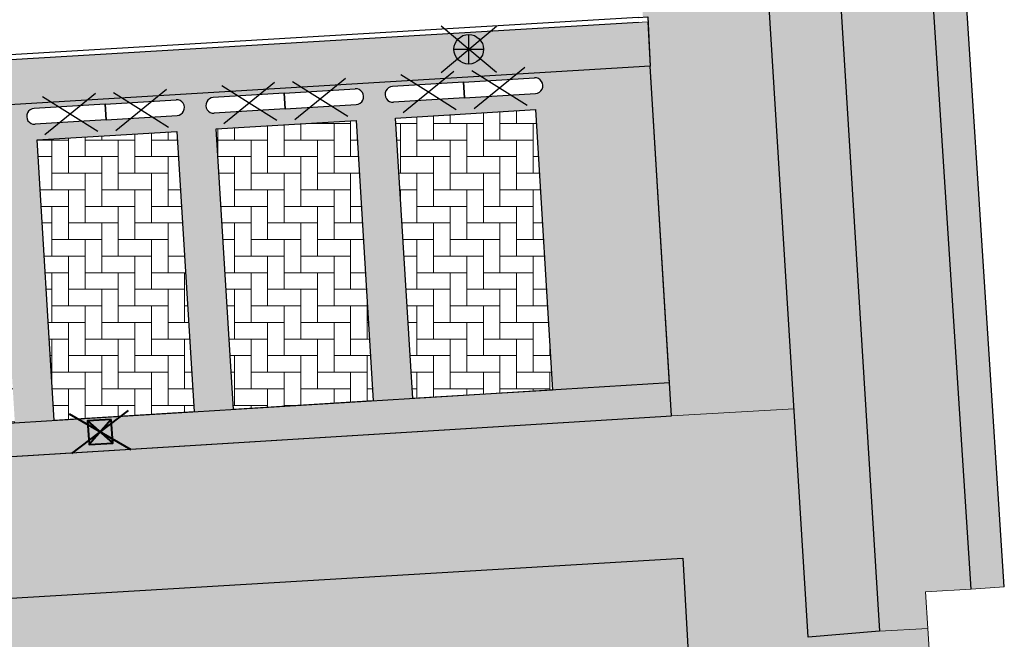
# Model space of a CAD drawing. Header units: metres. Extents: x -1 to 162893, y -2 to 502950.
# Tile 22 of 107: x 162629 to 162641, y 502594 to 502602. Entities that reach past the tile are written whole.
import ezdxf

# ---------------------------------------------------------------- set-up
doc = ezdxf.new("R2010")
doc.units = ezdxf.units.M
for name, color, linetype, lineweight in [('V-BH-RI-GWA_KOLK-S', 30, 'Continuous', 40), ('V-BH-VH-GOOT_BSS_KEIFORMAAT_4STREK-G', 5, 'Continuous', 30), ('V-BH-VH-KANTOPSLUITING_OPSLUITBAND_60X200-G', 150, 'Continuous', 30), ('V-BH-VH-KANTOPSLUITING_VOORKANTBAND-G', 2, 'Continuous', 30), ('V-BH-VH-MATERIAALGRENS-G', 7, 'Continuous', 30), ('V-WE-IE-MEUBILAIR_WEGMEUBILAIR_PAAL-S', 7, 'Continuous', 30), ('V-WE-VH-OPENVERHARDING_BETONSTRAATSTEEN-A', 92, 'Continuous', 18), ('V-WE-VH-OPENVERHARDING_TEGEL-A', 92, 'Continuous', 18), ('V-WE-VH-STOOTBAND-S', 7, 'Continuous', 25), ('V-WE-VH-VERHARDING_STRAATBAKSTEEN-A', 240, 'Continuous', 13), ('V01-WE-VH-OPENVERHARDING_TEGEL-A', 92, 'Continuous', 18)]:
    doc.layers.add(name, color=color, linetype=linetype, lineweight=lineweight)
for name, color, linetype, lineweight, true_color in [('V-WE-VH-VERHARDING_BETONSTRAATSTEEN_KF_ELLEBOOG_GRIJS-A', 254, 'Continuous', 13, 0xbebebe), ('V-WE-VH-VERHARDING_BSS_DUBBELKLINKER_KF_ROOD_HALFSTEENSVERBAND-A', 13, 'Continuous', 13, 0xbd7e7e), ('V-WE-VH-VERHARDING_TEGEL_300x300x60_GRIJS-A', 15, 'Continuous', 13, 0x815656)]:
    doc.layers.add(name, color=color, linetype=linetype, lineweight=lineweight, true_color=true_color)
doc.layers.add('X-XX-AL-HULPLIJN-G', color=7, linetype='Continuous', lineweight=18, plot=False)
doc.layers.add('X01-XX-AL-HULPLIJN 01-G', color=1, linetype='Continuous', lineweight=18, true_color=0xff0000, plot=False)
pattern_1 = [(0, (0, 0), (0.3, 0.15), [0.3, -0.3]), (90, (0, 0), (-0.3, 1.83697019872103e-17), [])]
pattern_2 = [(183.5954109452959, (0, 0), (0.006271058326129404, -0.09980317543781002), []), (273.5954109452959, (-0.3992127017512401, -0.02508423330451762), (0.3992127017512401, 0.02508423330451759), [0.1, -0.1]), (273.5954109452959, (-0.1933352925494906, -0.1123452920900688), (0.3992127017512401, 0.02508423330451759), [0.1, -0.1]), (183.5954109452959, (-0.1964708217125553, -0.06244370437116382), (0.01254211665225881, -0.19960635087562), [0, -0.2, 0, 0, 0]), (183.5954109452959, (-0.1901997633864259, -0.1622468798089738), (0.01254211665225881, -0.19960635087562), [0, -0.2, 0, 0, 0])]
pattern_3 = [(90, (0, 0), (-0.105, 0.105), [0.105, -0.105]), (180, (0, 0), (-1.285879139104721e-17, -0.105), [])]

# ---------------------------------------------------------------- blocks, each defined once
blk = doc.blocks.new('V-SRI-KOLK_STRAAT_300X300-SO44')
at = {"layer": 'V-BH-RI-GWA_KOLK-S', "ltscale": 0.02}
for p, q in [((0.3995430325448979, -0.375486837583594), (-0.3805729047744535, 0.0760872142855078)), ((-0.3489560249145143, -0.4229121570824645), (0.3679261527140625, 0.1235125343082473))]:
    blk.add_line(p, q, dxfattribs=at)
at = {"layer": 'V-BH-RI-GWA_KOLK-S', "ltscale": 0.2}
for p, q in [((0.1496998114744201, 0.009485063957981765), (-0.1307296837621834, -0.3088846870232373)), ((-0.1496998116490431, -0.009485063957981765), (0.168669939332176, -0.2899145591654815))]:
    blk.add_line(p, q, dxfattribs=at)
at = {"layer": 'V-BH-RI-GWA_KOLK-S', "ltscale": 0.2, "flags": 128}
blk.add_lwpolyline([(0.1496998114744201, 0.009485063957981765), (-0.1496998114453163, -0.009485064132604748), (-0.1307296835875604, -0.3088846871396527), (0.168669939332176, -0.2899145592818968), (0.1496998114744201, 0.009485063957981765)], dxfattribs=at)
blk = doc.blocks.new('V-SVH-STOOTBAND_VLAK_ROND_1000X20020')
at = {"layer": 'V-WE-VH-STOOTBAND-S', "ltscale": 0.09999999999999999, "flags": 128}
for points in [[(-0.1289643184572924, 0.234162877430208), (-0.4491578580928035, -0.0275176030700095), (-0.7973251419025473, 0.1921254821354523)], [(-0.0994151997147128, -0.248154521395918), (-0.4491578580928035, -0.0275176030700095), (-0.76935139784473, -0.2891980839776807)]]:
    blk.add_lwpolyline(points, dxfattribs=at)
at = {"layer": 'V-WE-VH-STOOTBAND-S', "flags": 128}
for points in [[(-0.006115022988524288, 0.09981285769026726), (-0.904430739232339, 0.04477765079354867)], [(-0.006115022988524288, 0.09981285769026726), (0.006115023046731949, -0.09981285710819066)], [(0.006115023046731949, -0.09981285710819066), (-0.8922006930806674, -0.1548480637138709)]]:
    blk.add_lwpolyline(points, dxfattribs=at)
at = {"layer": 'V-WE-VH-STOOTBAND-S'}
blk.add_arc((-0.8983163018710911, -0.05503524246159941), 0.09999999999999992, 93.50550109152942, 273.5061735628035, dxfattribs=at)
blk = doc.blocks.new('V-SVH-STOOTBAND_VLAK_ROND_1000X20021')
at = {"layer": 'V-WE-VH-STOOTBAND-S', "ltscale": 0.09999999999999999, "flags": 128}
for points in [[(0.09941519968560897, 0.2481545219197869), (0.4491578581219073, 0.02751760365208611), (0.7693513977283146, 0.2891980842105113)], [(0.1289643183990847, -0.2341628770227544), (0.4491578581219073, 0.02751760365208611), (0.7973251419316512, -0.1921254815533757)]]:
    blk.add_lwpolyline(points, dxfattribs=at)
at = {"layer": 'V-WE-VH-STOOTBAND-S', "flags": 128}
for points in [[(-0.006115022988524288, 0.09981285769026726), (0.8922006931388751, 0.1548480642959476)], [(0.006115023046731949, -0.09981285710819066), (-0.006115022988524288, 0.09981285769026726)], [(0.006115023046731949, -0.09981285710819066), (0.9044307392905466, -0.04477765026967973)]]:
    blk.add_lwpolyline(points, dxfattribs=at)
at = {"layer": 'V-WE-VH-STOOTBAND-S'}
blk.add_arc((0.898316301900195, 0.05503524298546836), 0.09999999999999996, 273.5055010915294, 93.50617356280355, dxfattribs=at)
blk = doc.blocks.new('V-SVH-STOOTBAND_VLAK_ROND_1000X20022')
at = {"layer": 'V-WE-VH-STOOTBAND-S', "ltscale": 0.09999999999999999, "flags": 128}
for points in [[(-0.1289643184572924, 0.234162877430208), (-0.4491578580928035, -0.02751760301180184), (-0.7973251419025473, 0.19212548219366)], [(-0.0994151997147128, -0.248154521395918), (-0.4491578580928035, -0.02751760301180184), (-0.76935139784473, -0.2891980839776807)]]:
    blk.add_lwpolyline(points, dxfattribs=at)
at = {"layer": 'V-WE-VH-STOOTBAND-S', "flags": 128}
for points in [[(-0.006115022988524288, 0.09981285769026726), (-0.904430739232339, 0.04477765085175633)], [(-0.006115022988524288, 0.09981285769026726), (0.006115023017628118, -0.099812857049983)], [(0.006115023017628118, -0.099812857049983), (-0.8922006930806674, -0.1548480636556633)]]:
    blk.add_lwpolyline(points, dxfattribs=at)
at = {"layer": 'V-WE-VH-STOOTBAND-S'}
blk.add_arc((-0.8983163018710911, -0.05503524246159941), 0.09999999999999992, 93.50550109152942, 273.5061735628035, dxfattribs=at)
blk = doc.blocks.new('V-SVH-STOOTBAND_VLAK_ROND_1000X20023')
at = {"layer": 'V-WE-VH-STOOTBAND-S', "ltscale": 0.09999999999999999, "flags": 128}
for points in [[(0.09941519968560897, 0.2481545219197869), (0.4491578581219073, 0.02751760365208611), (0.7693513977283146, 0.289198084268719)], [(0.1289643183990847, -0.2341628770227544), (0.4491578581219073, 0.02751760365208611), (0.7973251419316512, -0.1921254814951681)]]:
    blk.add_lwpolyline(points, dxfattribs=at)
at = {"layer": 'V-WE-VH-STOOTBAND-S', "flags": 128}
for points in [[(-0.006115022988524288, 0.09981285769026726), (0.8922006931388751, 0.1548480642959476)], [(0.006115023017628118, -0.099812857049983), (-0.006115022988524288, 0.09981285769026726)], [(0.006115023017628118, -0.099812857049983), (0.9044307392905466, -0.04477765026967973)]]:
    blk.add_lwpolyline(points, dxfattribs=at)
at = {"layer": 'V-WE-VH-STOOTBAND-S'}
blk.add_arc((0.898316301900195, 0.05503524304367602), 0.09999999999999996, 273.5055010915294, 93.50617356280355, dxfattribs=at)
blk = doc.blocks.new('V-SVH-STOOTBAND_VLAK_ROND_1000X20064')
at = {"layer": 'V-WE-VH-STOOTBAND-S', "ltscale": 0.09999999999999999, "flags": 128}
for points in [[(-0.1289643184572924, 0.2341628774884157), (-0.4491578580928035, -0.02751760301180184), (-0.7973251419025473, 0.19212548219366)], [(-0.0994151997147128, -0.2481545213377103), (-0.4491578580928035, -0.02751760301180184), (-0.76935139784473, -0.2891980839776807)]]:
    blk.add_lwpolyline(points, dxfattribs=at)
at = {"layer": 'V-WE-VH-STOOTBAND-S', "flags": 128}
for points in [[(-0.006115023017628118, 0.09981285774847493), (-0.904430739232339, 0.04477765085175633)], [(-0.006115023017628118, 0.09981285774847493), (0.006115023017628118, -0.099812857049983)], [(0.006115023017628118, -0.099812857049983), (-0.8922006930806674, -0.1548480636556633)]]:
    blk.add_lwpolyline(points, dxfattribs=at)
at = {"layer": 'V-WE-VH-STOOTBAND-S'}
blk.add_arc((-0.8983163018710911, -0.05503524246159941), 0.09999999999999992, 93.50550109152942, 273.5061735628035, dxfattribs=at)
blk = doc.blocks.new('V-SVH-STOOTBAND_VLAK_ROND_1000X20065')
at = {"layer": 'V-WE-VH-STOOTBAND-S', "ltscale": 0.09999999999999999, "flags": 128}
for points in [[(0.09941519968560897, 0.2481545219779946), (0.4491578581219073, 0.02751760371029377), (0.7693513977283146, 0.289198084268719)], [(0.1289643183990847, -0.2341628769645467), (0.4491578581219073, 0.02751760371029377), (0.7973251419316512, -0.1921254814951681)]]:
    blk.add_lwpolyline(points, dxfattribs=at)
at = {"layer": 'V-WE-VH-STOOTBAND-S', "flags": 128}
for points in [[(-0.006115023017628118, 0.09981285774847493), (0.8922006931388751, 0.1548480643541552)], [(0.006115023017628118, -0.099812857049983), (-0.006115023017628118, 0.09981285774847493)], [(0.006115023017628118, -0.099812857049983), (0.9044307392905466, -0.04477765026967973)]]:
    blk.add_lwpolyline(points, dxfattribs=at)
at = {"layer": 'V-WE-VH-STOOTBAND-S'}
blk.add_arc((0.898316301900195, 0.05503524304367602), 0.09999999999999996, 273.5055010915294, 93.50617356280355, dxfattribs=at)
blk = doc.blocks.new('V-SIE-WEG_PAAL_ALGEMEEN_TYPE_02-SO')
at = {"layer": 'V-WE-IE-MEUBILAIR_WEGMEUBILAIR_PAAL-S', "linetype": 'Continuous'}
h = blk.add_hatch(color=256, dxfattribs=at)
edge = h.paths.add_edge_path()
edge.add_line((0.0118929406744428, -0.187122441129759), (0.01189294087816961, -0.1871224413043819))
edge.add_line((0.01189294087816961, -0.1871224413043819), (0, 0))
edge.add_line((0, 0), (-0.187122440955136, -0.01189294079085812))
edge.add_line((-0.187122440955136, -0.01189294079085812), (-0.1871224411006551, -0.01189294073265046))
edge.add_arc((0, 0), 0.1875000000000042, 183.636656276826, 273.6366562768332)
edge = h.paths.add_edge_path()
edge.add_line((0.1871224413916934, 0.01189294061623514), (0.1871224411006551, 0.0118929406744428))
edge.add_arc((0, 0), 0.1874999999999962, 3.636656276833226, 93.6366562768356)
edge.add_line((-0.01189294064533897, 0.1871224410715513), (-0.01189294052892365, 0.1871224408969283))
edge.add_line((-0.01189294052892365, 0.1871224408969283), (0, 0))
edge.add_line((0, 0), (0.1871224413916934, 0.01189294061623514))
h = blk.add_hatch(color=256, dxfattribs=at)
edge = h.paths.add_edge_path()
edge.add_line((0.1871224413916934, 0.01189294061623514), (0.1871224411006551, 0.0118929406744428))
edge.add_arc((0, 0), 0.1874999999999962, 3.636656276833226, 93.6366562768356)
edge.add_line((-0.01189294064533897, 0.1871224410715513), (-0.01189294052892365, 0.1871224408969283))
edge.add_line((-0.01189294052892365, 0.1871224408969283), (0, 0))
edge.add_line((0, 0), (0.1871224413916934, 0.01189294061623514))
h = blk.add_hatch(color=256, dxfattribs=at)
edge = h.paths.add_edge_path()
edge.add_line((0.0118929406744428, -0.187122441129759), (0.01189294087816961, -0.1871224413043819))
edge.add_line((0.01189294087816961, -0.1871224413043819), (0, 0))
edge.add_line((0, 0), (-0.187122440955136, -0.01189294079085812))
edge.add_line((-0.187122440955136, -0.01189294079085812), (-0.1871224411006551, -0.01189294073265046))
edge.add_arc((0, 0), 0.1875000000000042, 183.636656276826, 273.6366562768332)
at = {"layer": 'V-WE-IE-MEUBILAIR_WEGMEUBILAIR_PAAL-S'}
for p, q in [((0.3680581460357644, -0.2709925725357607), (-0.3680581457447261, 0.2709925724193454)), ((-0.3307882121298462, -0.3154091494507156), (0.3307882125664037, 0.3154091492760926))]:
    blk.add_line(p, q, dxfattribs=at)
at = {"layer": 'V-WE-IE-MEUBILAIR_WEGMEUBILAIR_PAAL-S', "ltscale": 0.5}
for p, q in [((0.01189294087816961, -0.1871224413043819), (-0.01189294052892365, 0.1871224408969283)), ((-0.1871224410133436, -0.01189294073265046), (0.1871224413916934, 0.01189294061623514))]:
    blk.add_line(p, q, dxfattribs=at)
blk.add_circle((0, 0), 0.1875, dxfattribs=at)

msp = doc.modelspace()

# ---------------------------------------------------------------- hatches: boundary and pattern name
at = {"layer": 'V-BH-VH-GOOT_BSS_KEIFORMAAT_4STREK-G'}
h = msp.add_hatch(dxfattribs=at)
h.set_pattern_fill('AVH-BSS_KEIFORMAAT_HALFST', color=256, angle=90, pattern_type=2)
h.set_pattern_definition(pattern_3)
h.paths.add_polyline_path([(162633.3510000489, 502654.1450000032), (162637.488, 502654.4109999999), (162639.283, 502624.645), (162638.148, 502624.575), (162638.3090104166, 502622.0808386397), (162639.307, 502622.145), (162640.041, 502610.758), (162639.044, 502610.694), (162639.3599999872, 502605.8040001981), (162640.357, 502605.868), (162641.092, 502594.482), (162640.6728723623, 502594.4549440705), (162639.9646687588, 502605.4217997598), (162638.9683226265, 502605.3578089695), (162638.597772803, 502611.08630116), (162639.5950451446, 502611.150125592), (162638.9147652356, 502621.6988451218), (162637.9167678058, 502621.6348052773), (162637.7018428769, 502624.9666492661), (162638.8367705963, 502625.0410615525), (162637.0929790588, 502653.9644328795), (162633.7959549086, 502653.7538193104), (162634.6117202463, 502640.6662002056), (162634.5651116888, 502640.6651888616), (162636.9378974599, 502601.7194655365), (162636.5186886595, 502601.6936966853), (162634.1458890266, 502640.6396475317), (162634.1909424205, 502640.6420284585)])
h = msp.add_hatch(dxfattribs=at)
h.set_pattern_fill('AVH-BSS_KEIFORMAAT_HALFST', color=256, angle=90, pattern_type=2)
h.set_pattern_definition(pattern_3)
h.paths.add_polyline_path([(162600.3634806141, 502637.4354760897), (162600.782, 502637.462), (162603.246, 502596.48), (162605.1699999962, 502595.1150000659), (162636.8546157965, 502597.0656803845), (162636.8804244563, 502596.6464741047), (162605.0442784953, 502594.6867814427), (162602.8387004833, 502596.253998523)])
at = {"layer": 'V-WE-VH-OPENVERHARDING_BETONSTRAATSTEEN-A'}
h = msp.add_hatch(dxfattribs=at)
h.set_pattern_fill('AVH-BSS_KEIFORMAAT_HALFST', color=256, scale=2, angle=90, pattern_type=2)
h.set_pattern_definition([(90, (0, 0), (-0.21, 0.21), [0.21, -0.21]), (180, (0, 0), (-2.571758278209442e-17, -0.21), [])])
h.paths.add_polyline_path([(162606.1745789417, 502598.7514463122), (162607.9433702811, 502598.8598111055), (162608.1609857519, 502595.3077685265), (162606.3921944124, 502595.1994037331)], flags=16)
h.paths.add_polyline_path([(162608.4424345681, 502598.8903862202), (162610.2112259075, 502598.9987510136), (162610.4288413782, 502595.4467084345), (162608.6600500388, 502595.3383436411)], flags=16)
h.paths.add_polyline_path([(162610.7102901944, 502599.0293261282), (162612.4790815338, 502599.1376909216), (162612.6966970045, 502595.5856483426), (162610.9279056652, 502595.4772835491)], flags=16)
edge = h.paths.add_edge_path(flags=16)
edge.add_line((162612.9397650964, 502599.5666646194), (162613.8380813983, 502599.6216998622))
edge.add_line((162613.8380813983, 502599.6216998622), (162614.7363977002, 502599.6767351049))
edge.add_arc((162614.7425127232, 502599.5769222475), 0.1000000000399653, -86.49416268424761, 93.50583731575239, ccw=False)
edge.add_line((162614.7486277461, 502599.4771093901), (162613.8503114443, 502599.4220741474))
edge.add_line((162613.8503114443, 502599.4220741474), (162612.9519951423, 502599.3670389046))
edge.add_arc((162612.9458801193, 502599.466851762), 0.100000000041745, 93.50583731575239, 273.5058373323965, ccw=False)
h.paths.add_polyline_path([(162612.9781458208, 502599.1682660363), (162614.7469371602, 502599.2766308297), (162614.9645526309, 502595.7245882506), (162613.1957612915, 502595.6162234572)], flags=16)
h.paths.add_polyline_path([(162615.2460014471, 502599.3072059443), (162617.0147927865, 502599.4155707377), (162617.2324082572, 502595.8635281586), (162615.4636169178, 502595.7551633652)], flags=16)
edge = h.paths.add_edge_path(flags=16)
edge.add_line((162617.475476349, 502599.8445444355), (162618.3737926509, 502599.8995796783))
edge.add_line((162618.3737926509, 502599.8995796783), (162619.2721089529, 502599.954614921))
edge.add_arc((162619.2782239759, 502599.8548020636), 0.100000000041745, -86.49416268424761, 93.50583733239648, ccw=False)
edge.add_line((162619.2843389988, 502599.7549892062), (162618.3860226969, 502599.6999539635))
edge.add_line((162618.3860226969, 502599.6999539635), (162617.487706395, 502599.6449187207))
edge.add_arc((162617.481591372, 502599.7447315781), 0.100000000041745, 93.50583731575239, 273.5058373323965, ccw=False)
h.paths.add_polyline_path([(162617.5138570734, 502599.4461458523), (162619.2826484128, 502599.5545106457), (162619.5002638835, 502596.0024680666), (162617.7314725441, 502595.8941032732)], flags=16)
edge = h.paths.add_edge_path(flags=16)
edge.add_line((162619.7433319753, 502599.9834843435), (162620.6416482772, 502600.0385195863))
edge.add_line((162620.6416482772, 502600.0385195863), (162621.5399645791, 502600.093554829))
edge.add_arc((162621.5460796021, 502599.9937419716), 0.1000000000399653, -86.49416268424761, 93.50583731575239, ccw=False)
edge.add_line((162621.5521946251, 502599.8939291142), (162620.6538783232, 502599.8388938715))
edge.add_line((162620.6538783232, 502599.8388938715), (162619.7555620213, 502599.7838586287))
edge.add_arc((162619.7494469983, 502599.8836714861), 0.100000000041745, 93.50583731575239, 273.5058373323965, ccw=False)
h.paths.add_polyline_path([(162619.7817126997, 502599.5850857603), (162621.5505040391, 502599.6934505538), (162621.7681195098, 502596.1414079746), (162619.9993281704, 502596.0330431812)], flags=16)
edge = h.paths.add_edge_path(flags=16)
edge.add_line((162622.0111876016, 502600.1224242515), (162622.9095039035, 502600.1774594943))
edge.add_line((162622.9095039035, 502600.1774594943), (162623.8078202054, 502600.232494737))
edge.add_arc((162623.8139352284, 502600.1326818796), 0.1000000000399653, -86.49416266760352, 93.50583731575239, ccw=False)
edge.add_line((162623.8200502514, 502600.0328690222), (162622.9217339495, 502599.9778337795))
edge.add_line((162622.9217339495, 502599.9778337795), (162622.0234176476, 502599.9227985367))
edge.add_arc((162622.0173026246, 502600.0226113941), 0.100000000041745, 93.50583731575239, 273.5058373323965, ccw=False)
h.paths.add_polyline_path([(162622.049568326, 502599.7240256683), (162623.8183596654, 502599.8323904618), (162624.0359751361, 502596.2803478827), (162622.2671837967, 502596.1719830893)], flags=16)
h.paths.add_polyline_path([(162624.3174239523, 502599.8629655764), (162626.0862152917, 502599.9713303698), (162626.3038307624, 502596.4192877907), (162624.535039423, 502596.3109229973)], flags=16)
h.paths.add_polyline_path([(162626.5852795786, 502600.0019054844), (162628.354070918, 502600.1102702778), (162628.5716863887, 502596.5582276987), (162626.8028950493, 502596.4498629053)], flags=16)
edge = h.paths.add_edge_path(flags=16)
edge.add_line((162628.8147544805, 502600.5392439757), (162629.7130707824, 502600.5942792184))
edge.add_line((162629.7130707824, 502600.5942792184), (162630.6113870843, 502600.6493144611))
edge.add_arc((162630.6175021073, 502600.5495016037), 0.1000000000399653, -86.49416266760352, 93.50583731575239, ccw=False)
edge.add_line((162630.6236171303, 502600.4496887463), (162629.7253008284, 502600.3946535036))
edge.add_line((162629.7253008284, 502600.3946535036), (162628.8269845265, 502600.3396182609))
edge.add_arc((162628.8208695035, 502600.4394311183), 0.100000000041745, 93.50583731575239, 273.5058373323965, ccw=False)
h.paths.add_polyline_path([(162628.8531352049, 502600.1408453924), (162630.6219265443, 502600.2492101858), (162630.839542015, 502596.6971676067), (162629.0707506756, 502596.5888028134)], flags=16)
edge = h.paths.add_edge_path(flags=16)
edge.add_line((162631.0826101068, 502600.6781838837), (162631.9809264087, 502600.7332191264))
edge.add_line((162631.9809264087, 502600.7332191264), (162632.8792427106, 502600.7882543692))
edge.add_arc((162632.8853577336, 502600.6884415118), 0.1000000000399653, -86.49416266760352, 93.50583731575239, ccw=False)
edge.add_line((162632.8914727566, 502600.5886286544), (162631.9931564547, 502600.5335934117))
edge.add_line((162631.9931564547, 502600.5335934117), (162631.0948401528, 502600.4785581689))
edge.add_arc((162631.0887251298, 502600.5783710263), 0.100000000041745, 93.50583731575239, 273.5058373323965, ccw=False)
h.paths.add_polyline_path([(162631.1209908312, 502600.2797853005), (162632.8897821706, 502600.3881500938), (162633.1073976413, 502596.8361075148), (162631.3386063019, 502596.7277427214)], flags=16)
h.paths.add_polyline_path([(162633.3888464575, 502600.4187252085), (162635.1576377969, 502600.5270900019), (162635.3752532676, 502596.9750474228), (162633.6064619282, 502596.8666826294)], flags=16)
edge = h.paths.add_edge_path()
edge.add_arc((162610.6780250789, 502599.3279118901), 0.09999999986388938, 93.50583730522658, 273.5058373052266)
edge.add_line((162610.6841401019, 502599.2280990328), (162612.480771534, 502599.3381694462))
edge.add_arc((162612.474656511, 502599.4379823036), 0.100000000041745, 273.5058373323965, 453.5058373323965)
edge.add_line((162612.4685414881, 502599.537795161), (162610.671910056, 502599.4277247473))
edge = h.paths.add_edge_path()
edge.add_arc((162608.4101694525, 502599.1889719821), 0.09999999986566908, 93.50583732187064, 273.5058373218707)
edge.add_line((162608.4162844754, 502599.0891591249), (162610.2129159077, 502599.1992295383))
edge.add_arc((162610.2068008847, 502599.2990423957), 0.100000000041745, 273.5058373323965, 453.5058373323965)
edge.add_line((162610.2006858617, 502599.3988552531), (162608.4040544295, 502599.2887848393))
edge = h.paths.add_edge_path()
edge.add_arc((162606.1423138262, 502599.0500320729), 0.09999999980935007, 93.5058373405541, 273.5058373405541)
edge.add_line((162606.1484288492, 502598.9502192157), (162607.9450602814, 502599.060289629))
edge.add_arc((162607.9389452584, 502599.1601024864), 0.1000000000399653, 273.5058373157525, 453.5058373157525)
edge.add_line((162607.9328302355, 502599.2599153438), (162606.1361988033, 502599.14984493))
edge = h.paths.add_edge_path()
edge.add_arc((162615.2137363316, 502599.6057917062), 0.09999999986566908, 93.50583732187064, 273.5058373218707)
edge.add_line((162615.2198513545, 502599.505978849), (162617.0164827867, 502599.6160492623))
edge.add_arc((162617.0103677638, 502599.7158621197), 0.1000000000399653, 273.5058373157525, 453.5058373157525)
edge.add_line((162617.0042527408, 502599.8156749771), (162615.2076213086, 502599.7056045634))
edge = h.paths.add_edge_path()
edge.add_arc((162624.2851588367, 502600.1615513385), 0.09999999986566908, 93.50583732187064, 273.5058373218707)
edge.add_line((162624.2912738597, 502600.0617384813), (162626.0879052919, 502600.1718088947))
edge.add_arc((162626.0817902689, 502600.2716217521), 0.1000000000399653, 273.5058373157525, 453.5058373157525)
edge.add_line((162626.075675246, 502600.3714346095), (162624.2790438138, 502600.2613641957))
edge = h.paths.add_edge_path()
edge.add_arc((162626.553014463, 502600.3004912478), 0.09999999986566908, 93.50583732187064, 273.5058373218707)
edge.add_line((162626.5591294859, 502600.2006783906), (162628.3557609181, 502600.310748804))
edge.add_arc((162628.3496458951, 502600.4105616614), 0.100000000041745, 273.5058373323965, 453.5058373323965)
edge.add_line((162628.3435308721, 502600.5103745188), (162626.54689944, 502600.400304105))
edge = h.paths.add_edge_path()
edge.add_arc((162633.3565813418, 502600.7173109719), 0.09999999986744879, 93.50583733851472, 273.5058373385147)
edge.add_line((162633.3626963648, 502600.6174981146), (162635.159327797, 502600.727568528))
edge.add_arc((162635.153212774, 502600.8273813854), 0.1000000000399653, 273.5058373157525, 453.5058373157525)
edge.add_line((162635.1470977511, 502600.9271942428), (162633.3504663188, 502600.8171238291))
h.paths.add_polyline_path([(162636.6088985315, 502601.0764163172), (162634.9175520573, 502600.9743458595), (162633.570756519, 502600.8930685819), (162627.2249926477, 502600.5101103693), (162626.7581709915, 502600.4819383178), (162625.8571105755, 502600.4275605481), (162625.3868156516, 502600.3991788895), (162618.164551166, 502599.9633250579), (162617.6747236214, 502599.9337646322), (162616.7966690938, 502599.8807752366), (162611.7616445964, 502599.5769183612), (162611.3692200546, 502599.5532360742), (162610.0013379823, 502599.470686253), (162608.5912762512, 502599.3855909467), (162607.7362276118, 502599.3339899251), (162606.3204144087, 502599.2485475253), (162604.936, 502599.165), (162605.17, 502595.115), (162636.8546157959, 502597.0656803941)])
at = {"layer": 'V-WE-VH-OPENVERHARDING_TEGEL-A'}
h = msp.add_hatch(dxfattribs=at)
h.set_pattern_fill('AVH-TEGEL_300X300_HALFST', color=256, pattern_type=2)
h.set_pattern_definition(pattern_1)
h.paths.add_polyline_path([(162638.609, 502593.8449999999), (162634.967, 502652.7659999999), (162635.872, 502652.8179999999), (162639.513, 502593.92)])
h = msp.add_hatch(dxfattribs=at)
h.set_pattern_fill('AVH-TEGEL_300X300_HALFST', color=256, pattern_type=2)
h.set_pattern_definition(pattern_1)
h.paths.add_polyline_path([(162591.0137579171, 502645.2472752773), (162591.4090228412, 502638.1825951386), (162594.5412034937, 502638.3735376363), (162597.2410320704, 502593.456027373), (162599.1483210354, 502593.5696491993), (162596.4269999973, 502637.2340000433), (162597.9760000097, 502637.3390000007), (162600.821, 502591.482), (162637.09, 502593.649), (162637.0232382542, 502594.8439987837), (162601.9550000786, 502592.7570000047), (162599.283, 502637.367), (162600.782, 502637.462), (162603.246, 502596.48), (162605.17, 502595.115), (162604.9018155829, 502599.7525513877), (162602.479410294, 502638.8804459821), (162605.0267100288, 502639.0267766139), (162604.5548183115, 502646.1016502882), (162601.8766622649, 502645.9574473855), (162601.8971522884, 502645.6581677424), (162593.9156048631, 502645.1114658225), (162593.895213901, 502645.4092985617)])
h.paths.add_polyline_path([(162597.192, 502604.815), (162597.249, 502603.907), (162598.157, 502603.965), (162598.1, 502604.872)], flags=16)
h.paths.add_polyline_path([(162602.073, 502620.244), (162602.13, 502619.336), (162603.038, 502619.394), (162602.981, 502620.301)], flags=16)
h.paths.add_polyline_path([(162595.1215886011, 502636.7816275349), (162595.1785886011, 502635.8736275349), (162596.0865886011, 502635.9316275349), (162596.0295886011, 502636.8386275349)], flags=16)
h = msp.add_hatch(dxfattribs=at)
h.set_pattern_fill('AVH-TEGEL_300X300_HALFST', color=256, pattern_type=2)
h.set_pattern_definition(pattern_1)
h.paths.add_polyline_path([(162604.9018155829, 502599.7525513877), (162604.9382058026, 502599.1651331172), (162636.6088985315, 502601.0764163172), (162636.5822389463, 502601.6372851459)])
at = {"layer": 'V-WE-VH-VERHARDING_BETONSTRAATSTEEN_KF_ELLEBOOG_GRIJS-A'}
h = msp.add_hatch(dxfattribs=at)
h.set_pattern_fill('AVH-BSS_KEIFORMAAT_ELLEBOOG', color=256, scale=2, pattern_type=2)
h.set_pattern_definition([(0, (0, 0), (0.21, 0.21), [0.63, -0.21]), (270, (0, 0.42), (0.21, 0.21), [0.63, -0.21])])
h.paths.add_polyline_path([(162633.3888464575, 502600.4187252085), (162635.1576377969, 502600.5270900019), (162635.3752532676, 502596.9750474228), (162633.6064619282, 502596.8666826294)])
h.paths.add_polyline_path([(162631.1209908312, 502600.2797853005), (162632.8897821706, 502600.3881500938), (162633.1073976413, 502596.8361075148), (162631.3386063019, 502596.7277427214)])
h.paths.add_polyline_path([(162628.8531352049, 502600.1408453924), (162630.6219265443, 502600.2492101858), (162630.839542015, 502596.6971676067), (162629.0707506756, 502596.5888028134)])
h.paths.add_polyline_path([(162626.5852795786, 502600.0019054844), (162628.354070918, 502600.1102702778), (162628.5716863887, 502596.5582276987), (162626.8028950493, 502596.4498629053)])
h.paths.add_polyline_path([(162624.3174239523, 502599.8629655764), (162626.0862152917, 502599.9713303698), (162626.3038307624, 502596.4192877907), (162624.535039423, 502596.3109229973)])
h.paths.add_polyline_path([(162622.049568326, 502599.7240256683), (162623.8183596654, 502599.8323904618), (162624.0359751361, 502596.2803478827), (162622.2671837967, 502596.1719830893)])
h.paths.add_polyline_path([(162619.7817126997, 502599.5850857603), (162621.5505040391, 502599.6934505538), (162621.7681195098, 502596.1414079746), (162619.9993281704, 502596.0330431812)])
h.paths.add_polyline_path([(162617.5138570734, 502599.4461458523), (162619.2826484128, 502599.5545106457), (162619.5002638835, 502596.0024680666), (162617.7314725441, 502595.8941032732)])
h.paths.add_polyline_path([(162615.2460014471, 502599.3072059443), (162617.0147927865, 502599.4155707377), (162617.2324082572, 502595.8635281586), (162615.4636169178, 502595.7551633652)])
h.paths.add_polyline_path([(162612.9781458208, 502599.1682660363), (162614.7469371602, 502599.2766308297), (162614.9645526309, 502595.7245882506), (162613.1957612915, 502595.6162234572)])
h.paths.add_polyline_path([(162610.7102901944, 502599.0293261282), (162612.4790815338, 502599.1376909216), (162612.6966970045, 502595.5856483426), (162610.9279056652, 502595.4772835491)])
h.paths.add_polyline_path([(162608.4424345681, 502598.8903862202), (162610.2112259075, 502598.9987510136), (162610.4288413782, 502595.4467084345), (162608.6600500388, 502595.3383436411)])
h.paths.add_polyline_path([(162606.1745789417, 502598.7514463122), (162607.9433702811, 502598.8598111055), (162608.1609857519, 502595.3077685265), (162606.3921944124, 502595.1994037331)])
at = {"layer": 'V-WE-VH-VERHARDING_BSS_DUBBELKLINKER_KF_ROOD_HALFSTEENSVERBAND-A'}
h = msp.add_hatch(dxfattribs=at)
h.set_pattern_fill('AVH-SBS_DIKFORMAAT_HALFST', color=256, scale=2, angle=183.5954109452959, pattern_type=2)
h.set_pattern_definition(pattern_2)
h.paths.add_polyline_path([(162635.974, 502617.7564936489), (162635.9973402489, 502617.7717658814), (162636.0200526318, 502617.7906788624), (162636.026, 502617.796), (162636.0413963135, 502617.8133639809), (162636.0512968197, 502617.826112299), (162636.0605384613, 502617.8397653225), (162636.0690122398, 502617.8542792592), (162636.0766119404, 502617.8695939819), (162636.0832370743, 502617.8856329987), (162636.0887959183, 502617.9023040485), (162636.0932084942, 502617.9195003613), (162636.0964093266, 502617.9371025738), (162636.0983498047, 502617.9549812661), (162636.099, 502617.973), (162636.0983498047, 502617.9910187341), (162636.0964093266, 502618.0088974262), (162636.0932084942, 502618.0264996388), (162636.0887959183, 502618.0436959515), (162636.0832370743, 502618.0603670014), (162636.0766119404, 502618.0764060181), (162636.0690122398, 502618.0917207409), (162636.0605384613, 502618.1062346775), (162636.0512968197, 502618.1198877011), (162636.0413963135, 502618.1326360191), (162636.026, 502618.15), (162636.0200526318, 502618.1553211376), (162635.9973402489, 502618.1742341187), (162635.974, 502618.1895063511), (162635.9491037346, 502618.2020834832), (162635.9333327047, 502618.2078908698), (162634.5651116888, 502640.6651888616), (162634.6117202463, 502640.6662002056), (162634.4005886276, 502644.0534613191), (162634.5506990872, 502644.0534402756), (162634.5691909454, 502644.0555098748), (162634.5879910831, 502644.0593115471), (162634.6068685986, 502644.0649478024), (162634.6255644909, 502644.0724811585), (162634.6438003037, 502644.0819259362), (162634.6612894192, 502644.093242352), (162634.677750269, 502644.106333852), (162634.6929203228, 502644.121048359), (162634.7065695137, 502644.1371836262), (162634.7185117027, 502644.1544963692), (162634.7286130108, 502644.1727143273), (162634.7367962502, 502644.1915500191), (162634.7430412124, 502644.2107147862), (162634.7473811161, 502644.229931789), (162634.7498959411, 502644.2489468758), (162634.7507036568, 502644.2675366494), (162634.7498980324, 502644.2861265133), (162634.7473853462, 502644.3051418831), (162634.7430476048, 502644.3243593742), (162634.7368047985, 502644.3435248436), (162634.7286236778, 502644.3623614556), (162634.7185244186, 502644.38058055), (162634.7065841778, 502644.3978946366), (162634.6929368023, 502644.4140314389), (162634.6777684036, 502644.4287476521), (162634.6613090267, 502644.4418410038), (162634.6438211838, 502644.4531593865), (162634.6255864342, 502644.4626062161), (162634.6068913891, 502644.4701416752), (162634.5880145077, 502644.4757800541), (162634.5692147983, 502644.4795838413), (162634.5507231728, 502644.4816555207), (162634.3738968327, 502644.4816874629), (162633.7959549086, 502653.7538193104), (162637.0929790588, 502653.9644328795), (162638.8367705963, 502625.0410615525), (162637.7018428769, 502624.9666492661), (162637.9167678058, 502621.6348052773), (162638.9147652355, 502621.6988451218), (162639.5950451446, 502611.150125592), (162638.597772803, 502611.08630116), (162638.9683226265, 502605.3578089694), (162639.9646687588, 502605.4217997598), (162640.6728609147, 502594.4551213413), (162640.094, 502594.418), (162640.1239355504, 502593.9552075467), (162639.513, 502593.9199999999), (162635.872, 502652.818), (162634.967, 502652.766), (162637.9553432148, 502604.4199894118), (162637.9489033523, 502604.4166540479), (162637.9314142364, 502604.405337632), (162637.9149533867, 502604.3922461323), (162637.8997833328, 502604.377531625), (162637.8861341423, 502604.3613963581), (162637.8741919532, 502604.3440836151), (162637.8640906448, 502604.3258656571), (162637.8559074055, 502604.3070299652), (162637.8496624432, 502604.2878651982), (162637.8453225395, 502604.2686481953), (162637.8428077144, 502604.2496331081), (162637.8419999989, 502604.2310433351), (162637.8428056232, 502604.212453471), (162637.8453183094, 502604.1934381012), (162637.8496560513, 502604.1742206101), (162637.8558988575, 502604.1550551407), (162637.8640799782, 502604.1362185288), (162637.874179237, 502604.1179994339), (162637.8861194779, 502604.1006853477), (162637.8997668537, 502604.0845485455), (162637.9149352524, 502604.0698323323), (162637.9313946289, 502604.0567389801), (162637.9488824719, 502604.0454205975), (162637.9671172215, 502604.0359737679), (162637.9793854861, 502604.0310287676), (162638.4303155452, 502596.7357926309), (162636.8804244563, 502596.6464741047), (162636.8546157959, 502597.0656803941), (162636.6088985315, 502601.0764163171), (162636.5793802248, 502601.6974274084), (162636.9378974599, 502601.7194655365), (162636.698215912, 502605.6534790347), (162636.9746990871, 502605.6534402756), (162636.9931909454, 502605.6555098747), (162637.0119910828, 502605.6593115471), (162637.0308685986, 502605.6649478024), (162637.0495644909, 502605.6724811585), (162637.0678003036, 502605.6819259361), (162637.0852894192, 502605.693242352), (162637.101750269, 502605.706333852), (162637.1169203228, 502605.7210483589), (162637.1305695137, 502605.7371836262), (162637.1425117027, 502605.7544963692), (162637.1526130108, 502605.7727143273), (162637.1607962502, 502605.7915500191), (162637.1670412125, 502605.8107147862), (162637.1713811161, 502605.829931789), (162637.1738959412, 502605.8489468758), (162637.1747036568, 502605.8675366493), (162637.1738980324, 502605.8861265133), (162637.1713853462, 502605.905141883), (162637.1670476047, 502605.9243593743), (162637.1608047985, 502605.9435248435), (162637.1526236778, 502605.9623614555), (162637.1425244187, 502605.98058055), (162637.1305841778, 502605.9978946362), (162637.1169368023, 502606.0140314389), (162637.1017684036, 502606.0287476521), (162637.0853090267, 502606.0418410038), (162637.0678211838, 502606.0531593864), (162637.0495864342, 502606.0626062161), (162637.0308913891, 502606.0701416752), (162637.0120145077, 502606.0757800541), (162636.9932147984, 502606.0795838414), (162636.9747231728, 502606.0816555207), (162636.672125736, 502606.0817101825), (162636.3679993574, 502611.0734890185), (162636.7156990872, 502611.0734402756), (162636.7341909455, 502611.0755098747), (162636.7529910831, 502611.079311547), (162636.7718685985, 502611.0849478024), (162636.7905644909, 502611.0924811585), (162636.8088003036, 502611.1019259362), (162636.8262894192, 502611.1132423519), (162636.8427502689, 502611.126333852), (162636.8579203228, 502611.1410483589), (162636.8715695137, 502611.1571836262), (162636.8835117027, 502611.1744963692), (162636.8936130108, 502611.1927143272), (162636.9017962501, 502611.2115500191), (162636.9080412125, 502611.2307147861), (162636.9123811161, 502611.2499317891), (162636.9148959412, 502611.2689468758), (162636.9157036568, 502611.2875366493), (162636.9148980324, 502611.3061265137), (162636.9123853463, 502611.325141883), (162636.9080476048, 502611.3443593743), (162636.9018047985, 502611.3635248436), (162636.8936236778, 502611.3823614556), (162636.8835244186, 502611.40058055), (162636.8715841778, 502611.4178946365), (162636.8579368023, 502611.4340314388), (162636.8427684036, 502611.4487476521), (162636.8263090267, 502611.4618410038), (162636.8088211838, 502611.4731593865), (162636.7905864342, 502611.4826062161), (162636.7718913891, 502611.4901416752), (162636.7530145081, 502611.4957800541), (162636.7342147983, 502611.4995838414), (162636.7157231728, 502611.5016555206), (162636.3419090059, 502611.5017230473), (162635.9612274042, 502617.7500411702)])
h = msp.add_hatch(dxfattribs=at)
h.set_pattern_fill('AVH-SBS_DIKFORMAAT_HALFST', color=256, scale=2, angle=183.5954109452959, pattern_type=2)
h.set_pattern_definition(pattern_2)
h.paths.add_polyline_path([(162640.1239355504, 502593.9552075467), (162640.2359384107, 502592.2411906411), (162599.0189449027, 502589.6791910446), (162599.045, 502589.26), (162598.1100000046, 502589.1910000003), (162597.9349999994, 502591.9440000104), (162597.8632651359, 502593.0724918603), (162600.7122001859, 502593.2398812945), (162600.821, 502591.482), (162637.09, 502593.649), (162637.023063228, 502594.8471316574), (162601.9550000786, 502592.7570000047), (162601.8485283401, 502594.5023444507), (162605.1204925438, 502594.6911799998), (162636.8804244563, 502596.6464741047), (162638.4303155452, 502596.7357926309), (162638.609, 502593.8449999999), (162639.5129999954, 502593.9199999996)])
at = {"layer": 'V01-WE-VH-OPENVERHARDING_TEGEL-A'}
h = msp.add_hatch(dxfattribs=at)
h.set_pattern_fill('AVH-TEGEL_300X300_HALFST', color=256, pattern_type=2)
h.set_pattern_definition(pattern_1)
edge = h.paths.add_edge_path()
edge.add_arc((162627.3808135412, 502775.5408340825), 0.5000000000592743, 92.78974867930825, 183.9481949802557)
edge.add_line((162626.8820001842, 502775.5064068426), (162626.882, 502775.5064095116))
edge.add_line((162626.882, 502775.5064095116), (162626.882, 502775.5062649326))
edge.add_arc((162627.4232934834, 502775.5056324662), 0.5412938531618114, 179.9330536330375, 180.0669463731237)
edge.add_line((162626.8819999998, 502775.5049999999), (162626.2, 502787.031))
edge.add_line((162626.2, 502787.031), (162626.1952967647, 502787.1032010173))
edge.add_arc((162626.6942392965, 502787.1357025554), 0.4999999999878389, 183.727029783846, 273.2892340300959)
edge.add_line((162626.7229275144, 502786.6365262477), (162626.6614531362, 502786.6324214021))
edge.add_line((162626.6614531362, 502786.6324214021), (162626.7040000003, 502786.635))
edge.add_line((162626.7040000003, 502786.635), (162627.164, 502786.67))
edge.add_line((162627.164, 502786.67), (162627.803, 502776.062))
edge.add_line((162627.803, 502776.062), (162627.3564780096, 502776.0402415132))
edge = h.paths.add_edge_path()
edge.add_arc((162627.4795028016, 502774.4666394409), 0.4999999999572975, 189.5311365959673, 274.434869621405)
edge.add_line((162627.5181657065, 502773.9681365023), (162627.929, 502774))
edge.add_line((162627.929, 502774), (162628.572, 502763.431))
edge.add_line((162628.572, 502763.431), (162628.1335287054, 502763.4061386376))
edge.add_arc((162628.1618332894, 502762.9069404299), 0.5000000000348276, 93.24520124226, 182.8978858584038)
edge.add_line((162627.6624726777, 502762.8816623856), (162627.662, 502762.891))
edge.add_line((162627.662, 502762.891), (162626.9860000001, 502774.3730000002))
edge.add_arc((162627.4390552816, 502774.4334990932), 0.457076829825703, 187.6060401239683, 188.6541645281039)
edge.add_line((162626.987182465, 502774.3647227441), (162626.988, 502774.359))
edge.add_line((162626.988, 502774.359), (162626.99, 502774.346))
edge.add_line((162626.99, 502774.346), (162626.996, 502774.32))
edge.add_line((162626.996, 502774.32), (162626.999, 502774.306))
edge.add_line((162626.999, 502774.306), (162627.003, 502774.2940000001))
edge.add_line((162627.003, 502774.2940000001), (162627.012, 502774.268))
edge.add_line((162627.012, 502774.268), (162627.0193736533, 502774.2524285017))
edge.add_line((162627.0193736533, 502774.2524285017), (162626.9971923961, 502774.3165528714))
edge.add_arc((162627.4390552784, 502774.4334990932), 0.457076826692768, 192.4768148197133, 194.8243614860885, ccw=False)
edge.add_line((162626.9927730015, 502774.3347501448), (162626.9864049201, 502774.3838476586))
edge = h.paths.add_edge_path()
edge.add_arc((162629.707149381, 502737.8325094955), 0.4999999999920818, 93.52145337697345, 181.2028842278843)
edge.add_line((162629.207259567, 502737.8220131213), (162629.206, 502737.8819999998))
edge.add_line((162629.206, 502737.8819999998), (162627.715, 502761.8439999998))
edge.add_line((162627.715, 502761.8439999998), (162627.7141440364, 502761.8609093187))
edge.add_arc((162628.2135046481, 502761.8861873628), 0.500000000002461, 182.8978858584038, 273.2670969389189)
edge.add_line((162628.242, 502761.3869999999), (162628.696, 502761.4129999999))
edge.add_line((162628.696, 502761.4129999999), (162630.106, 502738.3579999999))
edge.add_line((162630.106, 502738.3579999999), (162629.6764382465, 502738.3315654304))
h.paths.add_polyline_path([(-0.819406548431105, -1.554399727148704), (47.99027967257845, -1.554399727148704), (47.99027967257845, 3.362039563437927), (-0.819406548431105, 3.362039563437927)], flags=9)

# ---------------------------------------------------------------- linework, layer by layer
at = {"layer": 'V-BH-VH-GOOT_BSS_KEIFORMAAT_4STREK-G'}
for p, q in [((162641.092, 502594.482), (162640.357, 502605.868)), ((162636.8546157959, 502597.0656803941), (162605.17, 502595.115))]:
    msp.add_line(p, q, dxfattribs=at)
at = {"layer": 'V-BH-VH-KANTOPSLUITING_OPSLUITBAND_60X200-G', "flags": 128}
msp.add_lwpolyline([(162636.458, 502601.69), (162604.958, 502599.816), (162604.74, 502603.335), (162604.426, 502608.399)], dxfattribs=at)
at = {"layer": 'V-BH-VH-KANTOPSLUITING_VOORKANTBAND-G', "flags": 128}
msp.add_lwpolyline([(162604.366115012, 502608.3952867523), (162604.6801148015, 502603.3312901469), (162604.9018155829, 502599.7525513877), (162636.4615632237, 502601.6301058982)], dxfattribs=at)
at = {"layer": 'V-BH-VH-MATERIAALGRENS-G'}
msp.add_line((162636.8552944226, 502597.0546034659), (162636.6088985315, 502601.0764163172), dxfattribs=at)
at = {"layer": 'V-BH-VH-MATERIAALGRENS-G', "flags": 128}
for points in [[(162634.967, 502652.766), (162635.872, 502652.818), (162639.513, 502593.92), (162638.609, 502593.845), (162634.967, 502652.766)], [(162600.782, 502637.462), (162599.283, 502637.367), (162600.824, 502611.297), (162601.955, 502592.757), (162637.023063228, 502594.8471316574), (162637.09, 502593.649), (162600.821, 502591.482), (162599.611, 502611.032), (162597.976, 502637.339), (162596.427, 502637.234)], [(162640.6728723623, 502594.4549440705), (162639.9646687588, 502605.4217997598), (162638.9683226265, 502605.3578089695), (162638.597772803, 502611.08630116), (162639.5950451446, 502611.150125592), (162638.9147652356, 502621.6988451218), (162637.9167678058, 502621.6348052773), (162637.7018428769, 502624.9666492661), (162638.8368021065, 502625.0410634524)], [(162636.458, 502601.69), (162636.5793709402, 502601.6976227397), (162636.6088985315, 502601.0764163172)], [(162636.6088985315, 502601.0764163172), (162604.936, 502599.165), (162605.17, 502595.115)], [(162633.3888464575, 502600.4187252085), (162635.1576377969, 502600.5270900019), (162635.3752532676, 502596.9750474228), (162633.6064619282, 502596.8666826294), (162633.3888464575, 502600.4187252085)], [(162631.1209908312, 502600.2797853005), (162632.8897821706, 502600.3881500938), (162633.1073976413, 502596.8361075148), (162631.3386063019, 502596.7277427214), (162631.1209908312, 502600.2797853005)], [(162628.8531352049, 502600.1408453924), (162630.6219265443, 502600.2492101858), (162630.839542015, 502596.6971676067), (162629.0707506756, 502596.5888028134), (162628.8531352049, 502600.1408453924)], [(162605.1963553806, 502594.6958277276), (162636.8804244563, 502596.6464741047), (162636.8546157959, 502597.0656803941)]]:
    msp.add_lwpolyline(points, dxfattribs=at)
at = {"layer": 'V-WE-VH-VERHARDING_STRAATBAKSTEEN-A', "color": 240}
for p, q in [((162636.8804244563, 502596.6464741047), (162638.4303155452, 502596.7357926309)), ((162639.513, 502593.92), (162640.1239355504, 502593.9552075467))]:
    msp.add_line(p, q, dxfattribs=at)
at = {"layer": 'V-WE-VH-VERHARDING_STRAATBAKSTEEN-A', "color": 240, "flags": 128}
for points in [[(162637.0929790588, 502653.9644328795), (162638.8367705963, 502625.0410615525), (162637.7018428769, 502624.9666492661), (162637.9167678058, 502621.6348052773), (162638.9147652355, 502621.6988451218), (162639.5950451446, 502611.150125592), (162638.597772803, 502611.08630116), (162638.9683226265, 502605.3578089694), (162639.9646687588, 502605.4217997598), (162640.6728609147, 502594.4551213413), (162640.094, 502594.418), (162640.1239355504, 502593.9552075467), (162639.513, 502593.9199999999), (162635.872, 502652.818)], [(162637.9793854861, 502604.0310287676), (162638.4303155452, 502596.7357926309), (162636.8804244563, 502596.6464741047), (162636.8546157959, 502597.0656803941), (162636.6088985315, 502601.0764163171), (162636.5793802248, 502601.6974274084)]]:
    msp.add_lwpolyline(points, dxfattribs=at)
at = {"layer": 'V-WE-VH-VERHARDING_TEGEL_300x300x60_GRIJS-A', "flags": 128}
msp.add_lwpolyline([(162638.609, 502593.8449999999), (162634.967, 502652.7659999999), (162635.872, 502652.8179999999), (162639.513, 502593.92), (162638.609, 502593.8449999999)], dxfattribs=at)
at = {"layer": 'X-XX-AL-HULPLIJN-G', "flags": 128}
msp.add_lwpolyline([(162604.9018155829, 502599.7525513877), (162604.9382058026, 502599.1651331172), (162636.6088985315, 502601.0764163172), (162636.5822389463, 502601.6372851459)], close=True, dxfattribs=at)
at = {"layer": 'X01-XX-AL-HULPLIJN 01-G', "flags": 128}
msp.add_lwpolyline([(162637.488, 502654.4109999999), (162639.283, 502624.645), (162638.148, 502624.575), (162638.3090104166, 502622.0808386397), (162639.307, 502622.145), (162640.041, 502610.758), (162639.044, 502610.694), (162639.3599999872, 502605.8040001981), (162640.357, 502605.868), (162641.092, 502594.482), (162640.6728723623, 502594.4549440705), (162639.9646687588, 502605.4217997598), (162638.9683226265, 502605.3578089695), (162638.597772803, 502611.08630116), (162639.5950451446, 502611.150125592), (162638.9147652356, 502621.6988451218), (162637.9167678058, 502621.6348052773), (162637.7018428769, 502624.9666492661), (162638.8367705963, 502625.0410615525), (162637.0929790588, 502653.9644328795)], dxfattribs=at)
for points in [[(162591.0137579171, 502645.2472752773), (162591.4090228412, 502638.1825951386), (162594.5412034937, 502638.3735376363), (162597.2410320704, 502593.456027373), (162599.1483210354, 502593.5696491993), (162596.4269999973, 502637.2340000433), (162597.9760000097, 502637.3390000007), (162600.821, 502591.482), (162637.09, 502593.649), (162637.0232382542, 502594.8439987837), (162601.9550000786, 502592.7570000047), (162599.283, 502637.367), (162600.782, 502637.462), (162603.246, 502596.48), (162605.17, 502595.115), (162604.9018155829, 502599.7525513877), (162602.479410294, 502638.8804459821), (162605.0267100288, 502639.0267766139), (162604.5548183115, 502646.1016502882), (162601.8766622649, 502645.9574473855), (162601.8971522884, 502645.6581677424), (162593.9156048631, 502645.1114658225), (162593.895213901, 502645.4092985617)], [(162600.3634806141, 502637.4354760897), (162600.782, 502637.462), (162603.246, 502596.48), (162605.1699999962, 502595.1150000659), (162636.8546157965, 502597.0656803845), (162636.8804244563, 502596.6464741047), (162605.0442784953, 502594.6867814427), (162602.8387004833, 502596.253998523)], [(162640.1239355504, 502593.9552075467), (162640.2359384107, 502592.2411906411), (162599.0189449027, 502589.6791910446), (162599.045, 502589.26), (162598.1100000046, 502589.1910000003), (162597.9349999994, 502591.9440000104), (162597.8632651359, 502593.0724918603), (162600.7122001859, 502593.2398812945), (162600.821, 502591.482), (162637.09, 502593.649), (162637.023063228, 502594.8471316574), (162601.9550000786, 502592.7570000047), (162601.8485283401, 502594.5023444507), (162605.1204925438, 502594.6911799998), (162636.8804244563, 502596.6464741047), (162638.4303155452, 502596.7357926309), (162638.609, 502593.8449999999), (162639.5129999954, 502593.9199999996)]]:
    msp.add_lwpolyline(points, close=True, dxfattribs=at)

# ---------------------------------------------------------------- block references
at = {"color": 7, "linetype": 'Continuous', "lineweight": 0, "rotation": 356.3633437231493}
msp.add_blockref('V-SIE-WEG_PAAL_ALGEMEEN_TYPE_02-SO', (162634.3143207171, 502601.2888370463), dxfattribs=at)
at = {"color": 7, "linetype": 'Continuous', "lineweight": 0}
for name, p in [('V-SVH-STOOTBAND_VLAK_ROND_1000X20065', (162634.254897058, 502600.7723461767)), ('V-SVH-STOOTBAND_VLAK_ROND_1000X20023', (162631.9870414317, 502600.6334062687)), ('V-SVH-STOOTBAND_VLAK_ROND_1000X20064', (162634.254897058, 502600.7723461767)), ('V-SVH-STOOTBAND_VLAK_ROND_1000X20021', (162629.7191858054, 502600.4944663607)), ('V-SVH-STOOTBAND_VLAK_ROND_1000X20022', (162631.9870414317, 502600.6334062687)), ('V-SVH-STOOTBAND_VLAK_ROND_1000X20020', (162629.7191858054, 502600.4944663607)), ('V-SRI-KOLK_STRAAT_300X300-SO44', (162629.6421748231, 502596.5935650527))]:
    msp.add_blockref(name, p, dxfattribs=at)

doc.saveas('drawing.dxf')
